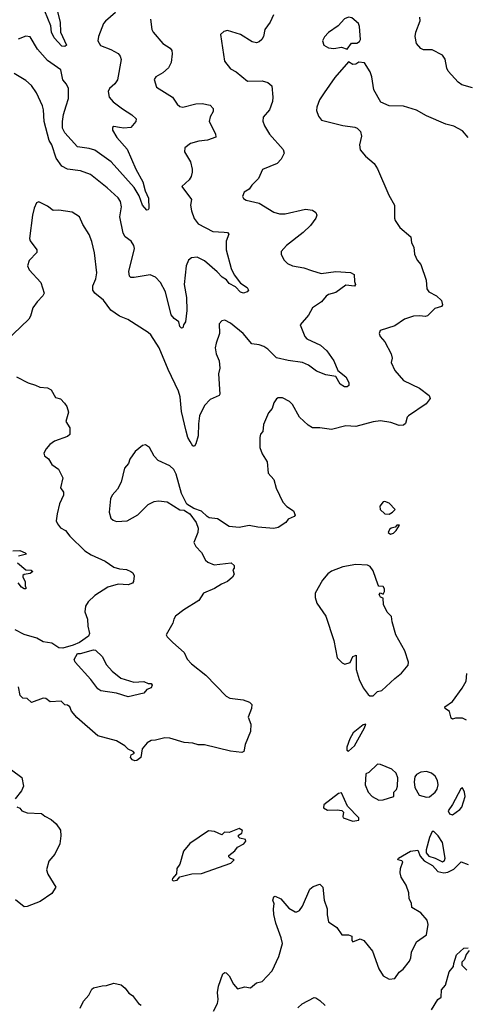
# Model space of a CAD drawing. Extents: x 2199565 to 2323334, y 894172 to 1018966.
# Tile 163 of 256: x 2215773 to 2218871, y 972042 to 978872. Entities that reach past the tile are written whole.
import ezdxf

# ---------------------------------------------------------------- set-up
doc = ezdxf.new("R2010")
doc.units = 0

msp = doc.modelspace()

# ---------------------------------------------------------------- linework, layer by layer
at = {"layer": '0CON10XD'}
for points in [[(2216034.4, 978925.6), (2216053.6, 978853.6), (2216056, 978785), (2216096.9, 978695), (2216085, 978687.1), (2216065, 978689.2), (2216011.8, 978745), (2215994, 978785), (2215989.8, 978829.8), (2215905, 979034)], [(2217534.2, 978905), (2217510.8, 978855), (2217473.8, 978805), (2217463.8, 978755), (2217453.3, 978735), (2217435, 978718.8), (2217415, 978711.2), (2217385, 978718.8), (2217305, 978768.8), (2217215, 978796.2), (2217189.3, 978790.7), (2217165, 978770), (2217194, 978585), (2217235, 978531.2), (2217275, 978511.2), (2217352.5, 978445), (2217455, 978448), (2217495, 978436), (2217523.1, 978413.1), (2217530, 978335), (2217526.4, 978305), (2217505, 978245.8), (2217460.8, 978195), (2217458.6, 978168.6), (2217470.8, 978135), (2217505, 978078.8), (2217600.5, 977970.5), (2217607.5, 977945), (2217587.5, 977905), (2217558.8, 977875), (2217457.1, 977832.9), (2217430.3, 977769.7), (2217383.8, 977725), (2217365, 977697.5), (2217330, 977675), (2217317.5, 977645), (2217325, 977632.5), (2217345, 977620), (2217435, 977600), (2217535, 977538), (2217575, 977524.2), (2217615, 977525.8), (2217755, 977558.8), (2217805, 977551.2), (2217827.5, 977535), (2217833.3, 977515), (2217826.7, 977495), (2217791.2, 977445), (2217740, 977395), (2217623.3, 977305), (2217587.5, 977265), (2217587.5, 977245), (2217606.4, 977206.4), (2217631.7, 977181.7), (2217664.3, 977164.3), (2217745, 977150), (2217797.7, 977132.3), (2217865, 977112.5), (2217965, 977124.6), (2218067.3, 977117.3), (2218094.2, 977104.2), (2218095.5, 977055), (2218102, 977035), (2218095, 977024.3), (2218035, 977030), (2217965, 976978.6), (2217915, 976965.6), (2217900, 976955), (2217866, 976915), (2217805, 976872.5), (2217776.5, 976823.5), (2217719.2, 976755), (2217750.9, 976675), (2217765, 976658.9), (2217860, 976615), (2217904, 976574), (2217951.4, 976505), (2217979.3, 976439.3), (2218035.6, 976395), (2218055.5, 976355), (2218055.5, 976335), (2218045, 976325.6), (2218025, 976325.5), (2217997.1, 976345), (2217965, 976397.5), (2217897.7, 976407.7), (2217831.2, 976435), (2217777.5, 976475), (2217735.3, 976495.3), (2217635, 976507.3), (2217555, 976526.5), (2217495, 976585.6), (2217466, 976606), (2217435, 976617.8), (2217384.2, 976624.2), (2217322.5, 976695), (2217235, 976767.5), (2217195, 976788.8), (2217175, 976783.8), (2217157.7, 976762.3), (2217160, 976695), (2217135, 976627.5), (2217130, 976595), (2217135.8, 976555), (2217157.5, 976505), (2217160.6, 976455), (2217152.9, 976415), (2217162, 976275), (2217155.8, 976264.2), (2217095, 976237.5), (2217055.6, 976195), (2217020.4, 976125), (2217012.4, 976067.6), (2217012.1, 975985), (2216995, 975930), (2216986.2, 975913.8), (2216975, 975913.3), (2216955, 975946.7), (2216939.4, 975975), (2216927, 976017), (2216896.1, 976155), (2216885.4, 976255), (2216875.4, 976295), (2216802, 976445), (2216740, 976595), (2216682, 976685), (2216665, 976702), (2216523.2, 976793.2), (2216465, 976815.8), (2216406.2, 976856.2), (2216355, 976927.1), (2216295, 976975.8), (2216280.8, 976995), (2216280, 977025), (2216300.8, 977075), (2216307.1, 977115), (2216292.5, 977255), (2216274.1, 977334.1), (2216255, 977382.5), (2216210.5, 977450.5), (2216188.8, 977505), (2216137, 977537), (2216045, 977550.8), (2216005, 977548.8), (2215965, 977578.8), (2215905, 977607.5), (2215889.3, 977600.7), (2215873.3, 977565), (2215861.2, 977515), (2215840, 977355), (2215845, 977337.5), (2215892.5, 977275), (2215893, 977257), (2215837.7, 977202.3), (2215826.2, 977165), (2215837.7, 977137.7), (2215918.7, 977048.7), (2215942, 976975), (2215934.1, 976955.9), (2215894.4, 976915.6), (2215865, 976873.3), (2215848.6, 976815), (2215836.2, 976793.8), (2215675, 976640)], [(2216681.4, 978875), (2216690, 978805), (2216698.6, 978785), (2216765, 978705.8), (2216816.2, 978675), (2216828.1, 978658.1), (2216831.4, 978635), (2216824.2, 978575), (2216805, 978538.8), (2216766.9, 978503.1), (2216718, 978475), (2216706.2, 978456.2), (2216722, 978405), (2216833.4, 978333.4), (2216866, 978285), (2216885, 978269.2), (2216905, 978265.7), (2216995, 978287.5), (2217039.1, 978290.9), (2217095, 978279.2), (2217116, 978255), (2217116, 978235), (2217095, 978198.8), (2217087.5, 978165), (2217130.3, 978080.3), (2217133.9, 978056.1), (2217075, 978035.7), (2217015, 978030), (2216956.7, 978013.3), (2216917.7, 977982.3), (2216916, 977955), (2216957, 977887), (2216970, 977835), (2216969.4, 977815), (2216962.5, 977785), (2216949.1, 977760.9), (2216896.7, 977715), (2216964.4, 977625), (2216958.5, 977585), (2216965.6, 977545), (2216984.1, 977494.1), (2217010.6, 977455), (2217112.5, 977402.5), (2217192.4, 977397.6), (2217215.3, 977395.3), (2217222.9, 977385), (2217204.2, 977335), (2217204.4, 977275), (2217239.1, 977145), (2217261.4, 977101.4), (2217305, 977044), (2217351.2, 977015), (2217360, 976995), (2217350, 976985), (2217325, 976975.7), (2217305, 976981.4), (2217268.9, 977018.9), (2217225, 977042.9), (2217207, 977067), (2217177.1, 977087.1), (2217143.8, 977123.8), (2217055, 977200), (2217005, 977224.3), (2216965, 977220), (2216945, 977203.8), (2216927.8, 977165), (2216913.6, 977035), (2216930.5, 976945), (2216931.9, 976855), (2216923.9, 976776.1), (2216908.8, 976755), (2216905.8, 976735), (2216895, 976732), (2216884.3, 976745), (2216876.1, 976776.1), (2216845, 976798.8), (2216824.2, 976825), (2216783.4, 976985), (2216750.2, 977050.2), (2216716.2, 977086.2), (2216677.3, 977102.7), (2216566.6, 977083.4), (2216545, 977084.4), (2216533.6, 977093.6), (2216531.1, 977125), (2216569.6, 977285), (2216564.5, 977305), (2216545.5, 977335), (2216505.3, 977365.3), (2216491.1, 977391.1), (2216467.7, 977505), (2216479.1, 977575), (2216471.4, 977611.4), (2216455, 977635.6), (2216379.2, 977705), (2216265, 977797.5), (2216195, 977822.5), (2216105, 977834.4), (2216065, 977856), (2216025, 977911.2), (2215995.4, 978005), (2215977.9, 978035), (2215942.7, 978165), (2215937, 978247), (2215931.5, 978275), (2215890, 978365), (2215855.6, 978415), (2215815, 978451.1), (2215735, 978497.8)], [(2216437.2, 978922.8), (2216367.3, 978862.7), (2216354.3, 978845), (2216319.4, 978755), (2216314.2, 978725), (2216333.6, 978693.6), (2216405, 978665.6), (2216456.9, 978636.9), (2216470, 978620), (2216477.1, 978595), (2216451.4, 978455), (2216433.2, 978426.8), (2216396, 978395), (2216385.8, 978375), (2216393.1, 978335), (2216422.1, 978302.1), (2216485, 978253.1), (2216551.7, 978211.7), (2216580, 978185), (2216578.6, 978165), (2216543.3, 978125), (2216495, 978118.9), (2216465, 978123.1), (2216425, 978132), (2216415.8, 978124.2), (2216415.7, 978105), (2216447.5, 978055), (2216517.8, 977975), (2216579.2, 977835), (2216627.6, 977747.6), (2216644.3, 977684.3), (2216666.2, 977633.8), (2216668.7, 977561.3), (2216665, 977552), (2216655, 977551.1), (2216625, 977584.3), (2216601.2, 977651.2), (2216567, 977707), (2216407.3, 977885), (2216295, 977966.1), (2216255, 977979.6), (2216175, 977990), (2216085, 978086.7), (2216070.1, 978120.1), (2216069.7, 978165), (2216077.2, 978215), (2216096, 978275), (2216110.5, 978325), (2216110.6, 978395), (2216097.1, 978425), (2216072.7, 978455), (2216057.9, 978525), (2215965, 978590), (2215897.2, 978667.2), (2215845, 978753.3), (2215815, 978757.5), (2215763.2, 978736.8)], [(2218045, 978667.5), (2218075, 978710), (2218111.7, 978708.3), (2218129.3, 978720.7), (2218137.5, 978735), (2218131.2, 978825), (2218123.8, 978845), (2218076.2, 978885), (2218055, 978888.8), (2218025, 978878), (2217981.2, 978828.8), (2217915, 978783.3), (2217886.4, 978753.6), (2217872.5, 978725), (2217882.5, 978695), (2217915, 978676.7), (2217953, 978673), (2218005, 978682.5), (2218045, 978667.5)], [(2218915, 978399.6), (2218839.5, 978419.5), (2218815, 978437.8), (2218745.6, 978515), (2218735.4, 978535.4), (2218725, 978597.5), (2218705, 978626.7), (2218635, 978663.8), (2218575, 978663.8), (2218555, 978672.5), (2218526.4, 978706.4), (2218516, 978755), (2218520, 978785), (2218551.2, 978865), (2218549.5, 978889.5)], [(2218883.3, 978055), (2218845, 978100), (2218783.9, 978133.9), (2218728.3, 978148.3), (2218595, 978204), (2218525, 978244), (2218435, 978271.2), (2218335, 978273.8), (2218278.8, 978298.8), (2218230, 978385), (2218216.7, 978475), (2218205, 978510), (2218165, 978572.5), (2218125, 978577.5), (2218105, 978563.3), (2218085, 978560), (2218055, 978580), (2217959.7, 978470.3), (2217884.3, 978365.7), (2217853, 978317), (2217833.8, 978265), (2217832.3, 978242.3), (2217845, 978202.5), (2217866, 978176), (2218015, 978138.8), (2218096.7, 978126.7), (2218115, 978120), (2218136.1, 978096.1), (2218143.3, 978065), (2218130, 978005), (2218135, 977970), (2218172.5, 977925), (2218232.5, 977875), (2218255, 977837.5), (2218334.1, 977654.1), (2218373.3, 977585), (2218373.3, 977495), (2218378.3, 977478.3), (2218410.5, 977430.5), (2218485.7, 977365.7), (2218490, 977325), (2218506.2, 977295), (2218511.2, 977245), (2218531.2, 977205), (2218555.8, 977175), (2218592.5, 977065), (2218596.2, 977005), (2218610, 976985), (2218665, 976955.8), (2218700, 976925), (2218706.9, 976895), (2218697.9, 976882.1), (2218651.7, 976868.3), (2218601.7, 976818.3), (2218585, 976812.9), (2218548.7, 976818.7), (2218505, 976816.5), (2218442.5, 976795), (2218375, 976748), (2218273.3, 976716.7), (2218267.5, 976695), (2218273.3, 976675), (2218305, 976637.5), (2218348.8, 976555), (2218356, 976525), (2218348.8, 976495), (2218375, 976438.8), (2218435, 976368.6), (2218545.5, 976315.5), (2218613.8, 976265), (2218621.2, 976245), (2218592.9, 976207.1), (2218470, 976125), (2218461.2, 976115), (2218448.3, 976071.7), (2218435, 976060), (2218405, 976056.7), (2218348.3, 976078.3), (2218275, 976090.5), (2218225, 976082.9), (2218105, 976050), (2218035, 976054.4), (2217935, 976029.4), (2217855, 976040), (2217805, 976040), (2217775, 976059.2), (2217715, 976114.2), (2217665, 976203.8), (2217645, 976223.8), (2217595, 976250), (2217565, 976248.8), (2217555, 976243.3), (2217536, 976215), (2217523.8, 976175), (2217498, 976145), (2217464, 976065), (2217460, 976015), (2217443.1, 975996.9), (2217439.2, 975975), (2217438, 975905), (2217455, 975860), (2217490, 975805), (2217496.1, 975726.1), (2217535, 975682.5), (2217552.3, 975622.3), (2217598.8, 975525), (2217625, 975496.2), (2217672.5, 975465), (2217683.8, 975435), (2217677.5, 975425), (2217635, 975406.7), (2217620, 975385), (2217565, 975348.8), (2217535, 975342), (2217425, 975351.4), (2217365, 975363.1), (2217295, 975348.6), (2217225, 975355.6), (2217145, 975408.8), (2217086.2, 975416.2), (2217073.3, 975425), (2217035, 975463.8), (2216982, 975482), (2216932.3, 975512.3), (2216894.4, 975584.4), (2216858.9, 975718.9), (2216841.7, 975751.7), (2216815, 975777.1), (2216734.4, 975814.4), (2216706.2, 975845), (2216672.5, 975905), (2216645, 975922.5), (2216625, 975917.5), (2216573.6, 975876.4), (2216537.3, 975822.7), (2216527, 975793), (2216499.7, 975760.3), (2216477.5, 975665), (2216450.8, 975615), (2216415, 975573.8), (2216402.1, 975547.9), (2216394.1, 975455.9), (2216406, 975415), (2216420.3, 975400.3), (2216445, 975390.8), (2216517.5, 975395), (2216592.4, 975437.6), (2216665, 975510), (2216705, 975529.4), (2216735, 975535.6), (2216797.1, 975527.1), (2216885, 975473.3), (2216915, 975470), (2216923, 975463), (2216953.9, 975443.9), (2216997.5, 975385), (2217010, 975345), (2217008.6, 975315), (2216981.2, 975245), (2216995, 975217.5), (2217035, 975176.2), (2217062.6, 975122.6), (2217078.7, 975108.7), (2217121.7, 975091.7), (2217240, 975105), (2217260, 975085), (2217261.7, 975068.3), (2217252.5, 975055), (2217260, 975025), (2217250, 975005), (2217214, 974975), (2217172.7, 974957.3), (2217125, 974926.7), (2217047.5, 974895), (2217015, 974842.5), (2216911.2, 974778.8), (2216854, 974735), (2216842, 974715), (2216836.2, 974685), (2216790, 974605), (2216795, 974592.5), (2216835, 974552), (2216913, 974483), (2216935, 974436.2), (2216963.7, 974403.7), (2217064.4, 974324.4), (2217205, 974178.8), (2217230, 974165)], [(2215751.2, 976395), (2215832.3, 976352.3), (2215882.5, 976337.5), (2215912.4, 976322.4), (2215965, 976319.4), (2215990.8, 976305), (2216021.7, 976251.7), (2216055, 976241.2), (2216083, 976213), (2216099.5, 976189.5), (2216110.7, 976150.7), (2216094.2, 976085), (2216120.5, 976040.5), (2216120, 975995), (2216105, 975981.4), (2216015, 975949.4), (2215982.5, 975925), (2215956.2, 975895), (2215941.2, 975865), (2215945, 975847.5), (2215973.8, 975825), (2215995, 975786.7), (2216041.2, 975755), (2216071.2, 975695), (2216056.7, 975625), (2216075.8, 975595.8), (2216078, 975575), (2216050, 975515), (2216032, 975445), (2216026.4, 975396.4), (2216036.2, 975375), (2216057, 975347), (2216089.8, 975329.8), (2216120.2, 975290.2), (2216225, 975186.9), (2216269.8, 975159.8), (2216365, 975117.1), (2216425, 975074), (2216465, 975062), (2216515, 975058), (2216544.2, 975044.2), (2216557.5, 975035), (2216566.7, 975015), (2216562.5, 974975), (2216555, 974963.3), (2216525, 974952.5), (2216455, 974957.5), (2216385, 974936.9), (2216295, 974877.8), (2216248.6, 974835), (2216230, 974805), (2216225.7, 974765), (2216243.5, 974715), (2216245.4, 974665), (2216256.2, 974615), (2216250, 974595), (2216187.2, 974552.8), (2216145, 974533.4), (2216073, 974513), (2216045, 974515.3), (2215995, 974546.5), (2215935, 974556.9), (2215891.7, 974581.7), (2215805, 974607.7), (2215741, 974641)], [(2218335, 975443.1), (2218360, 975455), (2218377.5, 975475), (2218335, 975517.5), (2218305, 975530), (2218295, 975526.7), (2218272.3, 975497.7), (2218272.5, 975475), (2218306.7, 975445), (2218335, 975443.1)], [(2218345, 975302.5), (2218365, 975310), (2218385, 975330), (2218406.7, 975366.7), (2218390, 975365), (2218377.5, 975352.5), (2218350, 975345), (2218337.5, 975335), (2218330, 975315), (2218345, 975302.5)], [(2215725, 975187.1), (2215775, 975189.2), (2215810, 975175), (2215820, 975165), (2215765, 975150)], [(2215757.5, 975105), (2215815, 975055.8), (2215852.7, 975052.7), (2215863.8, 975045), (2215845, 975031.4), (2215805, 975024), (2215794.3, 975015.7), (2215794.4, 975005), (2215811.5, 974975), (2215810, 974945), (2215815.9, 974934.1), (2215815.7, 974924.3), (2215803.3, 974925), (2215786.2, 974935), (2215762.5, 974965)], [(2218225, 974181.5), (2218255, 974211.2), (2218285, 974220), (2218375, 974303.3), (2218421.7, 974338.3), (2218466.7, 974395), (2218470, 974415), (2218443.8, 974495), (2218383.3, 974605), (2218356.7, 974695), (2218351.7, 974731.7), (2218322.7, 974762.7), (2218297.5, 974815), (2218295, 974860), (2218275, 974867.5), (2218266.7, 974885), (2218275, 974897.5), (2218295, 974887.5), (2218303.8, 974905), (2218304, 974925), (2218295, 974941.2), (2218265, 974942.5), (2218259.3, 974949.3), (2218225, 975050), (2218205, 975080), (2218185, 975087.5), (2218105, 975092.5), (2218013.6, 975076.4), (2217935, 975047.5), (2217910.7, 975029.3), (2217872.5, 974985), (2217822.5, 974895), (2217822.5, 974865), (2217833.3, 974825), (2217896.2, 974735), (2217951.2, 974565), (2217976.4, 974446.4), (2218010.7, 974410.7), (2218027.5, 974402.5), (2218066.4, 974413.6), (2218084.5, 974455.5), (2218107.5, 974465), (2218107.5, 974365), (2218128.8, 974295), (2218155, 974237.5), (2218190.9, 974190.9), (2218202.2, 974182.2), (2218225, 974181.5)], [(2216525, 974174.4), (2216445, 974200.8), (2216335, 974216), (2216315, 974230), (2216267.1, 974295), (2216158.5, 974415), (2216151.5, 974435), (2216175, 974476.2), (2216194.8, 974474.8), (2216285, 974501.2), (2216298.3, 974498.3), (2216345, 974455.7), (2216375, 974396), (2216413.5, 974353.5), (2216475, 974305.6), (2216565, 974277.5), (2216635, 974282), (2216665, 974268.8), (2216685, 974267.5), (2216691.2, 974255), (2216685, 974237.5), (2216655, 974226.7), (2216635, 974200.8), (2216525, 974174.4)], [(2218873.4, 974013.4), (2218845, 974027.5), (2218795, 974027.5), (2218775, 974021.1), (2218765, 974028), (2218754.4, 974074.4), (2218724, 974095), (2218722, 974105), (2218775, 974142), (2218842.5, 974235), (2218869.4, 974285), (2218875, 974336.2)], [(2217230, 974165), (2217324.2, 974154.2), (2217367.7, 974137.7), (2217383, 974123), (2217380, 974095), (2217358.8, 974035), (2217375.9, 973985.9), (2217374, 973935), (2217336.1, 973843.9), (2217326.7, 973795), (2217315, 973788.8), (2217235, 973798.1), (2217055, 973842.5), (2217012.1, 973842.1), (2216975, 973852.9), (2216915, 973857.5), (2216815, 973888.6), (2216778.8, 973891.2), (2216715, 973874), (2216685, 973872.5), (2216656.7, 973855), (2216622.5, 973815), (2216612.5, 973755), (2216585, 973733.3), (2216570.7, 973730.7), (2216555, 973737.5), (2216542.5, 973755), (2216547, 973773), (2216570, 973785), (2216560, 973795), (2216525, 973811.2), (2216501.2, 973835), (2216445, 973870.8), (2216314.5, 973904.5), (2216168.3, 974031.7), (2216133.3, 974075), (2216120, 974105), (2216105, 974116.7), (2216085, 974120), (2216060, 974145), (2215985, 974140), (2215955, 974163.3), (2215935, 974166.2), (2215855, 974136.2), (2215825, 974164), (2215795, 974166.7), (2215776.7, 974185), (2215763.8, 974245)], [(2218055, 973797.5), (2218095, 973834.3), (2218165, 973959.2), (2218173.3, 973985), (2218155, 973981.9), (2218086, 973925), (2218063.3, 973885), (2218043.3, 973825), (2218043.3, 973805), (2218055, 973797.5)], [(2218265, 973459.6), (2218295, 973461.2), (2218368.8, 973485), (2218368.5, 973515), (2218386.6, 973533.4), (2218394.2, 973555), (2218395, 973613.3), (2218385, 973645.6), (2218355, 973674.6), (2218275, 973705.9), (2218255, 973708), (2218195, 973650.5), (2218175, 973642), (2218169.6, 973565), (2218190.5, 973515), (2218218.9, 973485), (2218265, 973459.6)], [(2215715, 973668.8), (2215786.7, 973615), (2215800, 973555), (2215785, 973523.3), (2215742.7, 973467.3)], [(2218595, 973478.5), (2218615, 973481.1), (2218655, 973514.4), (2218667.9, 973535), (2218675.4, 973565), (2218671.8, 973595), (2218654.5, 973625), (2218629.4, 973645), (2218595, 973656.6), (2218555, 973653.8), (2218525, 973635.4), (2218515, 973620), (2218510, 973585), (2218515, 973545.7), (2218543.1, 973493.1), (2218595, 973478.5)], [(2218775, 973357.5), (2218827.1, 973392.9), (2218839.4, 973410.6), (2218862.2, 973485), (2218858.6, 973515), (2218845, 973543.2), (2218832, 973538), (2218775, 973428.4), (2218745.7, 973385), (2218755, 973364), (2218775, 973357.5)], [(2218085, 973313.8), (2218125, 973320), (2218126.7, 973335), (2218047.5, 973417.5), (2218005, 973508.8), (2217984.2, 973505.8), (2217882.5, 973425), (2217880, 973405), (2217908.3, 973388.3), (2217975, 973392.5), (2218007, 973387), (2218020, 973375), (2218013.8, 973345), (2218017.5, 973335), (2218085, 973313.8)], [(2215752.7, 973412.7), (2215773.9, 973403.9), (2215787.5, 973385), (2215825, 973371.2), (2215923.3, 973365), (2215946.6, 973346.6), (2215992, 973325), (2216025.8, 973295), (2216055, 973250), (2216058.9, 973211.1), (2216050.6, 973155), (2216017.1, 973085), (2215975.8, 973035), (2215960, 972975), (2215969.2, 972945), (2216023.3, 972855), (2215995, 972810), (2215915, 972755.3), (2215825, 972720), (2215805, 972717.9), (2215745, 972766.9)], [(2216838.3, 972898.3), (2216865, 972903.8), (2216883, 972927), (2216967, 972947), (2217035, 972950), (2217238.3, 973021.7), (2217260, 973045), (2217232.5, 973055), (2217223.3, 973065), (2217223.8, 973075), (2217265, 973106.2), (2217285, 973132.5), (2217327.5, 973155), (2217342.5, 973175), (2217340, 973185), (2217300, 973195), (2217290, 973205), (2217290, 973215), (2217315, 973230), (2217317.5, 973247.5), (2217295, 973262.5), (2217226.4, 973233.6), (2217193.6, 973236.4), (2217175, 973217.5), (2217125, 973242.2), (2217083.8, 973246.2), (2216952.6, 973157.4), (2216910, 973105), (2216883.3, 973015), (2216863.3, 972985), (2216861.7, 972948.3), (2216833.8, 972915), (2216831.2, 972905), (2216838.3, 972898.3)], [(2218705, 973030.6), (2218719, 973041), (2218724.6, 973055), (2218705.8, 973165.8), (2218675, 973212), (2218645, 973242.1), (2218635, 973241.5), (2218615, 973200), (2218592.5, 973115), (2218592.6, 973092.6), (2218610.6, 973070.6), (2218655, 973056.4), (2218705, 973030.6)], [(2217118, 971995), (2217145, 972047.5), (2217150.6, 972075), (2217145.7, 972125), (2217151.4, 972168.6), (2217181.2, 972255), (2217195, 972263.3), (2217205, 972260), (2217225, 972240), (2217255, 972183.3), (2217285, 972148.8), (2217335, 972164.3), (2217375, 972157.5), (2217415, 972192), (2217455, 972201.2), (2217524.3, 972275), (2217571.2, 972375), (2217596.2, 972465), (2217586.2, 972503.8), (2217550, 972605), (2217535.6, 972665), (2217533.1, 972705), (2217539.2, 972739.2), (2217530, 972765), (2217535, 972787.5), (2217545, 972792.5), (2217585, 972773.8), (2217639.7, 972709.7), (2217685, 972683.3), (2217695, 972683.3), (2217715, 972693.8), (2217735, 972723.8), (2217785, 972841.2), (2217809.7, 972860.3), (2217855, 972876.2), (2217876, 972855), (2217884.3, 972765), (2217905.7, 972705), (2217905.9, 972664.1), (2217915.6, 972615.6), (2217973.8, 972575), (2218007.5, 972525), (2218055, 972524.2), (2218077.5, 972515), (2218076.7, 972485), (2218085, 972476.7), (2218134.1, 972495.9), (2218161.2, 972485), (2218221.2, 972411.2), (2218265, 972287.5), (2218295, 972240), (2218335, 972217.5), (2218375, 972222.5), (2218406.2, 972265), (2218432.7, 972287.3), (2218477.9, 972342.1), (2218486, 972365), (2218490, 972405), (2218526, 972475), (2218593.8, 972525), (2218607.5, 972595), (2218599.2, 972625), (2218555, 972676), (2218494.3, 972715), (2218490, 972745), (2218474.3, 972774.3), (2218471.5, 972815), (2218455, 972870), (2218420, 972925), (2218413.3, 972955), (2218414.4, 972985), (2218430, 973030), (2218425, 973036.7), (2218396.7, 973045), (2218401.2, 973055), (2218485, 973105.4), (2218535, 973112), (2218550.9, 973070.9), (2218578.5, 973038.5), (2218637.1, 973005), (2218674.6, 972964.6), (2218715, 972955.5), (2218742, 972958), (2218785, 972980.8), (2218835, 973031.2), (2218885, 973011.2)], [(2218630, 972005), (2218673.8, 972075), (2218696.9, 972093.1), (2218698, 972142), (2218726.5, 972175), (2218752, 972268), (2218783.3, 972305), (2218783.9, 972326.1), (2218802, 972385), (2218855, 972431.2), (2218883.3, 972433.3)], [(2218891.2, 972415), (2218870.9, 972389.1), (2218857.6, 972352.4), (2218841.2, 972335), (2218840.8, 972315), (2218875, 972280)], [(2216193.4, 972016.6), (2216216.2, 972065), (2216253, 972107), (2216273, 972147), (2216284.2, 972155.8), (2216345, 972171.2), (2216375, 972172), (2216425, 972190), (2216476.9, 972176.9), (2216505, 972153.8), (2216530.3, 972120.3), (2216555, 972102.5), (2216598, 972048), (2216616.1, 972036.1)], [(2217702.1, 972017.9), (2217733.3, 972045), (2217815, 972088.8), (2217828, 972088), (2217855, 972070), (2217892.5, 972035)]]:
    msp.add_lwpolyline(points, dxfattribs=at)

doc.saveas('drawing.dxf')
